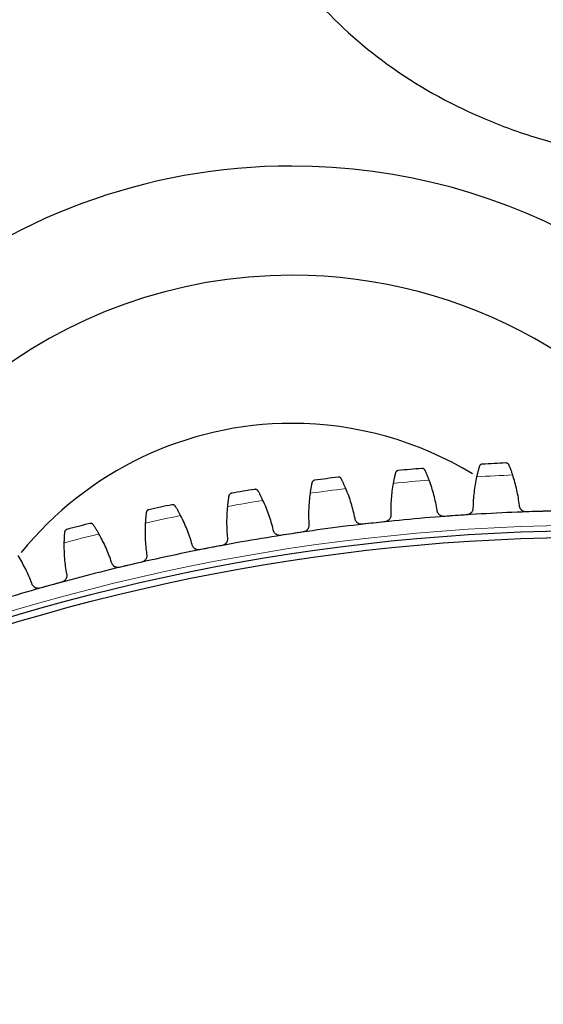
# Model space of a CAD drawing. Header units: inches. Extents: x 0 to 20790, y -12 to 14700.
# Tile 243 of 256: x 9863 to 10021, y 5091 to 5388. Entities that reach past the tile are written whole.
import ezdxf

# ---------------------------------------------------------------- set-up
doc = ezdxf.new("R2010")
doc.units = ezdxf.units.IN
doc.layers.add('1', color=7, linetype='Continuous', true_color=0xffffff)

msp = doc.modelspace()

# ---------------------------------------------------------------- linework, layer by layer
at = {"layer": '1', "color": 110, "linetype": 'Continuous', "lineweight": 13}
msp.add_circle((10038.31, 4618.796), 616.6, dxfattribs=at)
at = {"layer": '1', "color": 2, "linetype": 'Continuous', "lineweight": 25}
for radius in [615, 613]:
    msp.add_circle((10038.31, 4618.796), radius, dxfattribs=at)
for centre, radius, start, end in [((9945.41, 5160.896), 183, 90, 169.97625), ((9945.41, 5160.896), 183, 29.4975, 90), ((9945.41, 5160.896), 150, 90, 167.65875), ((9945.41, 5160.896), 150, 31.44375, 90), ((9945.41, 5160.896), 105.237, 90, 140.99625), ((9945.41, 5160.896), 105.237, 58.74187, 90), ((10038.31, 4618.796), 636, 92.545317, 93.187167), ((10038.31, 4618.796), 636, 94.83831, 95.480161), ((10038.31, 4618.796), 636, 97.131304, 97.773155), ((10038.31, 4618.796), 636, 99.424298, 100.066148), ((10038.31, 4618.796), 636, 101.717291, 102.359142), ((10038.31, 4618.796), 621, 91.719745, 94.012739), ((10038.31, 4618.796), 621, 89.426752, 91.719745), ((10038.31, 4618.796), 636, 104.010285, 104.652135), ((10038.31, 4618.796), 621, 96.305732, 98.598726), ((10038.31, 4618.796), 621, 94.012739, 96.305732), ((10038.31, 4618.796), 621, 98.598726, 100.89172), ((10038.31, 4618.796), 621, 100.89172, 103.184713), ((10038.31, 4618.796), 621, 103.184713, 105.477707), ((10038.31, 4618.796), 621, 105.477707, 107.770701)]:
    msp.add_arc(centre, radius, start, end, dxfattribs=at)
at = {"layer": '1', "color": 110, "linetype": 'Continuous', "lineweight": 13}
for start, end in [(92.371881, 93.360603), (94.664875, 95.653596), (96.957869, 97.94659), (99.250862, 100.239584), (101.543856, 102.532577), (103.83685, 104.825571)]:
    msp.add_arc((10038.31, 4618.796), 632.294, start, end, dxfattribs=at)
at = {"layer": '1', "color": 2, "linetype": 'Continuous', "lineweight": 25}
for points, knots in [([(9915.313, 5496.903), (9915.315, 5494.13), (9915.481, 5487.665), (9916.402, 5476.798), (9918.841, 5461.152), (9924.269, 5440.98), (9934.909, 5417.243), (9951.374, 5393.899), (9974.137, 5373.244), (9995.105, 5361.53), (10010.409, 5355.41), (10018.514, 5352.637), (10026.892, 5350.222), (10032.59, 5348.864), (10035.492, 5348.247)], [0, 0, 0, 0, 0.0399877, 0.0933508, 0.1572418, 0.2683414, 0.3937605, 0.530747, 0.677605, 0.8336496, 0.8742282, 0.9154544, 0.9572209, 1, 1, 1, 1]), ([(10002.95, 5253.813), (10002.948, 5253.813), (10002.947, 5253.813), (10002.944, 5253.812), (10002.942, 5253.812), (10002.938, 5253.812), (10002.929, 5253.811), (10002.908, 5253.81), (10002.867, 5253.805), (10002.832, 5253.799), (10002.762, 5253.785), (10002.717, 5253.773), (10002.582, 5253.725), (10002.496, 5253.681), (10002.376, 5253.593), (10002.337, 5253.56), (10002.282, 5253.506), (10002.264, 5253.487), (10002.23, 5253.446), (10002.213, 5253.425), (10002.165, 5253.36), (10002.136, 5253.313), (10002.086, 5253.211), (10002.064, 5253.156), (10002.046, 5253.098)], [0, 0, 0, 0, 0.0039062, 0.0039062, 0.0078125, 0.0078125, 0.015625, 0.03125, 0.0625, 0.125, 0.125, 0.25, 0.25, 0.5, 0.5, 0.625, 0.625, 0.6875, 0.6875, 0.75, 0.75, 0.875, 0.875, 1, 1, 1, 1]), ([(10011.036, 5253.548), (10011.013, 5253.604), (10010.986, 5253.656), (10010.925, 5253.752), (10010.892, 5253.795), (10010.821, 5253.875), (10010.783, 5253.911), (10010.703, 5253.977), (10010.662, 5254.006), (10010.575, 5254.057), (10010.531, 5254.078), (10010.44, 5254.115), (10010.394, 5254.13), (10010.302, 5254.153), (10010.255, 5254.161), (10010.184, 5254.168), (10010.148, 5254.17), (10010.107, 5254.17), (10010.086, 5254.17), (10010.077, 5254.169), (10010.071, 5254.169), (10010.068, 5254.169), (10010.065, 5254.169)], [0, 0, 0, 0, 0.125, 0.125, 0.25, 0.25, 0.375, 0.375, 0.5, 0.5, 0.625, 0.625, 0.75, 0.75, 0.875, 0.875, 0.9375, 0.96875, 0.984375, 0.9921875, 0.9921875, 1, 1, 1, 1]), ([(10012.142, 5250.549), (10012.09, 5250.706), (10012.039, 5250.859), (10011.936, 5251.16), (10011.834, 5251.454), (10011.733, 5251.735), (10011.658, 5251.94), (10011.633, 5252.008), (10011.596, 5252.108), (10011.584, 5252.141), (10011.559, 5252.207), (10011.547, 5252.239), (10011.487, 5252.4), (10011.394, 5252.646), (10011.306, 5252.87), (10011.223, 5253.084), (10011.182, 5253.185), (10011.134, 5253.305), (10011.125, 5253.328), (10011.106, 5253.375), (10011.079, 5253.443), (10011.052, 5253.507), (10011.036, 5253.548)], [0, 0, 0, 0, 0.125, 0.125, 0.25, 0.375, 0.375, 0.4375, 0.4375, 0.46875, 0.46875, 0.5, 0.5, 0.625, 0.75, 0.75, 0.875, 0.875, 0.90625, 0.90625, 0.9375, 1, 1, 1, 1]), ([(9976.697, 5251.139), (9976.675, 5251.053), (9976.652, 5250.96), (9976.604, 5250.763), (9976.552, 5250.552), (9976.497, 5250.318), (9976.462, 5250.163), (9976.454, 5250.132), (9976.44, 5250.069), (9976.433, 5250.037), (9976.411, 5249.939), (9976.396, 5249.874), (9976.351, 5249.673), (9976.321, 5249.535), (9976.261, 5249.252), (9976.231, 5249.106), (9976.185, 5248.882), (9976.17, 5248.806), (9976.148, 5248.69), (9976.14, 5248.652), (9976.125, 5248.574), (9976.117, 5248.534), (9976.079, 5248.338), (9976.05, 5248.178), (9976.02, 5248.015)], [0, 0, 0, 0, 0.125, 0.125, 0.25, 0.375, 0.375, 0.40625, 0.40625, 0.4375, 0.4375, 0.5, 0.5, 0.625, 0.625, 0.75, 0.75, 0.8125, 0.8125, 0.84375, 0.84375, 0.875, 0.875, 1, 1, 1, 1]), ([(9977.571, 5251.89), (9977.57, 5251.889), (9977.568, 5251.889), (9977.565, 5251.889), (9977.564, 5251.889), (9977.559, 5251.888), (9977.551, 5251.887), (9977.53, 5251.885), (9977.489, 5251.879), (9977.454, 5251.872), (9977.385, 5251.855), (9977.34, 5251.84), (9977.207, 5251.787), (9977.123, 5251.739), (9977.006, 5251.647), (9976.969, 5251.613), (9976.917, 5251.556), (9976.9, 5251.536), (9976.867, 5251.495), (9976.851, 5251.473), (9976.806, 5251.406), (9976.779, 5251.357), (9976.732, 5251.254), (9976.712, 5251.198), (9976.697, 5251.139)], [0, 0, 0, 0, 0.0039062, 0.0039062, 0.0078125, 0.0078125, 0.015625, 0.03125, 0.0625, 0.125, 0.125, 0.25, 0.25, 0.5, 0.5, 0.625, 0.625, 0.6875, 0.6875, 0.75, 0.75, 0.875, 0.875, 1, 1, 1, 1]), ([(9985.661, 5251.949), (9985.636, 5252.004), (9985.607, 5252.055), (9985.543, 5252.148), (9985.508, 5252.19), (9985.434, 5252.267), (9985.394, 5252.301), (9985.312, 5252.363), (9985.269, 5252.391), (9985.181, 5252.438), (9985.136, 5252.458), (9985.044, 5252.491), (9984.997, 5252.504), (9984.904, 5252.523), (9984.856, 5252.529), (9984.785, 5252.533), (9984.75, 5252.534), (9984.708, 5252.533), (9984.688, 5252.532), (9984.679, 5252.531), (9984.673, 5252.531), (9984.67, 5252.53), (9984.667, 5252.53)], [0, 0, 0, 0, 0.125, 0.125, 0.25, 0.25, 0.375, 0.375, 0.5, 0.5, 0.625, 0.625, 0.75, 0.75, 0.875, 0.875, 0.9375, 0.96875, 0.984375, 0.9921875, 0.9921875, 1, 1, 1, 1]), ([(9986.887, 5248.996), (9986.829, 5249.151), (9986.771, 5249.302), (9986.656, 5249.598), (9986.543, 5249.888), (9986.431, 5250.164), (9986.348, 5250.367), (9986.32, 5250.434), (9986.279, 5250.532), (9986.265, 5250.565), (9986.238, 5250.629), (9986.225, 5250.661), (9986.158, 5250.819), (9986.055, 5251.061), (9985.959, 5251.282), (9985.867, 5251.492), (9985.822, 5251.592), (9985.77, 5251.709), (9985.759, 5251.733), (9985.739, 5251.778), (9985.708, 5251.845), (9985.68, 5251.908), (9985.661, 5251.949)], [0, 0, 0, 0, 0.125, 0.125, 0.25, 0.375, 0.375, 0.4375, 0.4375, 0.46875, 0.46875, 0.5, 0.5, 0.625, 0.75, 0.75, 0.875, 0.875, 0.90625, 0.90625, 0.9375, 1, 1, 1, 1]), ([(10002.046, 5253.098), (10002.021, 5253.013), (10001.994, 5252.921), (10001.938, 5252.725), (10001.878, 5252.517), (10001.814, 5252.285), (10001.772, 5252.132), (10001.763, 5252.101), (10001.746, 5252.039), (10001.738, 5252.007), (10001.712, 5251.911), (10001.695, 5251.845), (10001.642, 5251.647), (10001.607, 5251.51), (10001.535, 5251.23), (10001.499, 5251.085), (10001.445, 5250.863), (10001.427, 5250.787), (10001.399, 5250.673), (10001.39, 5250.635), (10001.372, 5250.557), (10001.363, 5250.519), (10001.317, 5250.323), (10001.281, 5250.165), (10001.245, 5250.003)], [0, 0, 0, 0, 0.125, 0.125, 0.25, 0.375, 0.375, 0.40625, 0.40625, 0.4375, 0.4375, 0.5, 0.5, 0.625, 0.625, 0.75, 0.75, 0.8125, 0.8125, 0.84375, 0.84375, 0.875, 0.875, 1, 1, 1, 1]), ([(9951.447, 5248.168), (9951.428, 5248.081), (9951.409, 5247.987), (9951.368, 5247.788), (9951.326, 5247.576), (9951.28, 5247.339), (9951.25, 5247.183), (9951.244, 5247.152), (9951.232, 5247.088), (9951.226, 5247.055), (9951.208, 5246.957), (9951.196, 5246.891), (9951.16, 5246.689), (9951.135, 5246.55), (9951.087, 5246.264), (9951.062, 5246.118), (9951.026, 5245.891), (9951.014, 5245.815), (9950.996, 5245.699), (9950.99, 5245.66), (9950.978, 5245.581), (9950.972, 5245.542), (9950.942, 5245.344), (9950.918, 5245.183), (9950.895, 5245.019)], [0, 0, 0, 0, 0.125, 0.125, 0.25, 0.375, 0.375, 0.40625, 0.40625, 0.4375, 0.4375, 0.5, 0.5, 0.625, 0.625, 0.75, 0.75, 0.8125, 0.8125, 0.84375, 0.84375, 0.875, 0.875, 1, 1, 1, 1]), ([(9952.29, 5248.952), (9952.289, 5248.952), (9952.287, 5248.952), (9952.284, 5248.952), (9952.283, 5248.951), (9952.278, 5248.951), (9952.27, 5248.95), (9952.249, 5248.946), (9952.208, 5248.938), (9952.174, 5248.93), (9952.105, 5248.91), (9952.061, 5248.894), (9951.931, 5248.836), (9951.848, 5248.784), (9951.735, 5248.687), (9951.7, 5248.652), (9951.649, 5248.593), (9951.633, 5248.573), (9951.602, 5248.53), (9951.587, 5248.507), (9951.545, 5248.438), (9951.519, 5248.389), (9951.477, 5248.283), (9951.459, 5248.227), (9951.447, 5248.168)], [0, 0, 0, 0, 0.0039062, 0.0039062, 0.0078125, 0.0078125, 0.015625, 0.03125, 0.0625, 0.125, 0.125, 0.25, 0.25, 0.5, 0.5, 0.625, 0.625, 0.6875, 0.6875, 0.75, 0.75, 0.875, 0.875, 1, 1, 1, 1]), ([(9960.371, 5249.335), (9960.344, 5249.39), (9960.313, 5249.439), (9960.245, 5249.529), (9960.208, 5249.57), (9960.131, 5249.644), (9960.09, 5249.677), (9960.006, 5249.736), (9959.962, 5249.761), (9959.872, 5249.805), (9959.826, 5249.823), (9959.733, 5249.853), (9959.686, 5249.864), (9959.591, 5249.879), (9959.544, 5249.883), (9959.473, 5249.885), (9959.437, 5249.884), (9959.396, 5249.881), (9959.375, 5249.879), (9959.366, 5249.878), (9959.36, 5249.877), (9959.357, 5249.877), (9959.355, 5249.877)], [0, 0, 0, 0, 0.125, 0.125, 0.25, 0.25, 0.375, 0.375, 0.5, 0.5, 0.625, 0.625, 0.75, 0.75, 0.875, 0.875, 0.9375, 0.96875, 0.984375, 0.9921875, 0.9921875, 1, 1, 1, 1]), ([(9961.714, 5246.434), (9961.65, 5246.586), (9961.586, 5246.735), (9961.46, 5247.027), (9961.334, 5247.311), (9961.211, 5247.583), (9961.12, 5247.782), (9961.09, 5247.848), (9961.045, 5247.945), (9961.03, 5247.977), (9961.001, 5248.04), (9960.986, 5248.072), (9960.913, 5248.227), (9960.8, 5248.464), (9960.695, 5248.681), (9960.595, 5248.887), (9960.546, 5248.985), (9960.489, 5249.101), (9960.478, 5249.123), (9960.455, 5249.168), (9960.423, 5249.234), (9960.391, 5249.296), (9960.371, 5249.335)], [0, 0, 0, 0, 0.125, 0.125, 0.25, 0.375, 0.375, 0.4375, 0.4375, 0.46875, 0.46875, 0.5, 0.5, 0.625, 0.75, 0.75, 0.875, 0.875, 0.90625, 0.90625, 0.9375, 1, 1, 1, 1]), ([(9927.147, 5245.006), (9927.145, 5245.006), (9927.144, 5245.006), (9927.141, 5245.005), (9927.139, 5245.005), (9927.135, 5245.004), (9927.126, 5245.003), (9927.106, 5244.998), (9927.065, 5244.989), (9927.031, 5244.979), (9926.964, 5244.957), (9926.92, 5244.939), (9926.792, 5244.875), (9926.712, 5244.821), (9926.603, 5244.719), (9926.569, 5244.682), (9926.521, 5244.621), (9926.505, 5244.6), (9926.476, 5244.556), (9926.462, 5244.534), (9926.422, 5244.463), (9926.399, 5244.412), (9926.361, 5244.305), (9926.346, 5244.249), (9926.335, 5244.189)], [0, 0, 0, 0, 0.0039063, 0.0039063, 0.0078125, 0.0078125, 0.015625, 0.03125, 0.0625, 0.125, 0.125, 0.25, 0.25, 0.5, 0.5, 0.625, 0.625, 0.6875, 0.6875, 0.75, 0.75, 0.875, 0.875, 1, 1, 1, 1]), ([(9935.206, 5245.712), (9935.176, 5245.765), (9935.143, 5245.813), (9935.072, 5245.901), (9935.034, 5245.94), (9934.954, 5246.011), (9934.912, 5246.042), (9934.825, 5246.098), (9934.78, 5246.121), (9934.688, 5246.162), (9934.641, 5246.178), (9934.547, 5246.204), (9934.5, 5246.213), (9934.405, 5246.224), (9934.357, 5246.227), (9934.286, 5246.225), (9934.251, 5246.223), (9934.21, 5246.218), (9934.189, 5246.215), (9934.18, 5246.214), (9934.174, 5246.213), (9934.171, 5246.213), (9934.169, 5246.212)], [0, 0, 0, 0, 0.125, 0.125, 0.25, 0.25, 0.375, 0.375, 0.5, 0.5, 0.625, 0.625, 0.75, 0.75, 0.875, 0.875, 0.9375, 0.96875, 0.984375, 0.9921875, 0.9921875, 1, 1, 1, 1]), ([(9936.664, 5242.867), (9936.594, 5243.017), (9936.524, 5243.163), (9936.386, 5243.449), (9936.249, 5243.728), (9936.116, 5243.995), (9936.017, 5244.19), (9935.984, 5244.254), (9935.935, 5244.35), (9935.919, 5244.381), (9935.887, 5244.443), (9935.871, 5244.474), (9935.792, 5244.626), (9935.67, 5244.859), (9935.556, 5245.072), (9935.447, 5245.273), (9935.395, 5245.369), (9935.333, 5245.482), (9935.321, 5245.505), (9935.297, 5245.548), (9935.261, 5245.613), (9935.228, 5245.673), (9935.206, 5245.712)], [0, 0, 0, 0, 0.125, 0.125, 0.25, 0.375, 0.375, 0.4375, 0.4375, 0.46875, 0.46875, 0.5, 0.5, 0.625, 0.75, 0.75, 0.875, 0.875, 0.90625, 0.90625, 0.9375, 1, 1, 1, 1]), ([(9910.206, 5241.085), (9910.174, 5241.137), (9910.139, 5241.184), (9910.065, 5241.268), (9910.025, 5241.306), (9909.942, 5241.374), (9909.899, 5241.403), (9909.81, 5241.455), (9909.764, 5241.477), (9909.67, 5241.514), (9909.623, 5241.528), (9909.528, 5241.55), (9909.48, 5241.557), (9909.385, 5241.565), (9909.337, 5241.565), (9909.266, 5241.561), (9909.231, 5241.557), (9909.19, 5241.551), (9909.17, 5241.547), (9909.161, 5241.546), (9909.155, 5241.544), (9909.152, 5241.544), (9909.149, 5241.543)], [0, 0, 0, 0, 0.125, 0.125, 0.25, 0.25, 0.375, 0.375, 0.5, 0.5, 0.625, 0.625, 0.75, 0.75, 0.875, 0.875, 0.9375, 0.96875, 0.984375, 0.9921875, 0.9921875, 1, 1, 1, 1]), ([(9926.335, 5244.189), (9926.321, 5244.101), (9926.305, 5244.007), (9926.272, 5243.806), (9926.238, 5243.592), (9926.202, 5243.354), (9926.179, 5243.197), (9926.174, 5243.165), (9926.164, 5243.101), (9926.16, 5243.068), (9926.146, 5242.97), (9926.136, 5242.903), (9926.108, 5242.699), (9926.089, 5242.56), (9926.052, 5242.272), (9926.033, 5242.125), (9926.006, 5241.897), (9925.997, 5241.82), (9925.983, 5241.704), (9925.979, 5241.664), (9925.97, 5241.585), (9925.966, 5241.546), (9925.944, 5241.346), (9925.927, 5241.184), (9925.91, 5241.02)], [0, 0, 0, 0, 0.125, 0.125, 0.25, 0.375, 0.375, 0.40625, 0.40625, 0.4375, 0.4375, 0.5, 0.5, 0.625, 0.625, 0.75, 0.75, 0.8125, 0.8125, 0.84375, 0.84375, 0.875, 0.875, 1, 1, 1, 1]), ([(9901.403, 5239.208), (9901.392, 5239.12), (9901.38, 5239.025), (9901.355, 5238.823), (9901.33, 5238.608), (9901.303, 5238.368), (9901.286, 5238.21), (9901.283, 5238.179), (9901.276, 5238.114), (9901.273, 5238.081), (9901.263, 5237.982), (9901.256, 5237.915), (9901.236, 5237.711), (9901.222, 5237.57), (9901.197, 5237.282), (9901.184, 5237.133), (9901.166, 5236.905), (9901.16, 5236.828), (9901.151, 5236.711), (9901.148, 5236.671), (9901.142, 5236.592), (9901.14, 5236.552), (9901.126, 5236.352), (9901.115, 5236.19), (9901.105, 5236.025)], [0, 0, 0, 0, 0.125, 0.125, 0.25, 0.375, 0.375, 0.40625, 0.40625, 0.4375, 0.4375, 0.5, 0.5, 0.625, 0.625, 0.75, 0.75, 0.8125, 0.8125, 0.84375, 0.84375, 0.875, 0.875, 1, 1, 1, 1]), ([(9902.181, 5240.057), (9902.18, 5240.057), (9902.178, 5240.057), (9902.176, 5240.056), (9902.174, 5240.056), (9902.17, 5240.055), (9902.161, 5240.053), (9902.141, 5240.048), (9902.101, 5240.037), (9902.067, 5240.025), (9902.001, 5240.001), (9901.957, 5239.981), (9901.832, 5239.912), (9901.754, 5239.854), (9901.65, 5239.749), (9901.617, 5239.71), (9901.571, 5239.648), (9901.557, 5239.626), (9901.529, 5239.581), (9901.516, 5239.558), (9901.479, 5239.485), (9901.458, 5239.434), (9901.424, 5239.325), (9901.411, 5239.268), (9901.403, 5239.208)], [0, 0, 0, 0, 0.0039062, 0.0039062, 0.0078125, 0.0078125, 0.015625, 0.03125, 0.0625, 0.125, 0.125, 0.25, 0.25, 0.5, 0.5, 0.625, 0.625, 0.6875, 0.6875, 0.75, 0.75, 0.875, 0.875, 1, 1, 1, 1]), ([(9911.777, 5238.3), (9911.7, 5238.447), (9911.625, 5238.59), (9911.475, 5238.871), (9911.328, 5239.145), (9911.183, 5239.406), (9911.077, 5239.597), (9911.041, 5239.66), (9910.989, 5239.753), (9910.971, 5239.784), (9910.937, 5239.844), (9910.92, 5239.875), (9910.835, 5240.023), (9910.703, 5240.251), (9910.581, 5240.459), (9910.465, 5240.656), (9910.409, 5240.75), (9910.342, 5240.86), (9910.329, 5240.882), (9910.303, 5240.925), (9910.265, 5240.988), (9910.229, 5241.047), (9910.206, 5241.085)], [0, 0, 0, 0, 0.125, 0.125, 0.25, 0.375, 0.375, 0.4375, 0.4375, 0.46875, 0.46875, 0.5, 0.5, 0.625, 0.75, 0.75, 0.875, 0.875, 0.90625, 0.90625, 0.9375, 1, 1, 1, 1]), ([(9975.289, 5238.607), (9975.302, 5238.479), (9975.303, 5238.351), (9975.286, 5238.161), (9975.277, 5238.097), (9975.259, 5238.003), (9975.252, 5237.971), (9975.237, 5237.908), (9975.229, 5237.877), (9975.184, 5237.722), (9975.136, 5237.603), (9975.048, 5237.431), (9975.015, 5237.375), (9974.962, 5237.293), (9974.944, 5237.266), (9974.906, 5237.213), (9974.886, 5237.187), (9974.785, 5237.06), (9974.695, 5236.966), (9974.571, 5236.861), (9974.545, 5236.84), (9974.493, 5236.8), (9974.466, 5236.78), (9974.385, 5236.724), (9974.329, 5236.689), (9974.157, 5236.593), (9974.036, 5236.541), (9973.878, 5236.49), (9973.846, 5236.481), (9973.781, 5236.463), (9973.749, 5236.456), (9973.651, 5236.435), (9973.586, 5236.424), (9973.519, 5236.417)], [0, 0, 0, 0, 0.125, 0.125, 0.1875, 0.1875, 0.21875, 0.21875, 0.25, 0.25, 0.375, 0.375, 0.4375, 0.4375, 0.46875, 0.46875, 0.5, 0.5, 0.625, 0.625, 0.65625, 0.65625, 0.6875, 0.6875, 0.75, 0.75, 0.875, 0.875, 0.90625, 0.90625, 0.9375, 0.9375, 1, 1, 1, 1]), ([(9991.425, 5238.034), (9991.358, 5238.029), (9991.226, 5238.026), (9991.029, 5238.042), (9990.899, 5238.065), (9990.802, 5238.088), (9990.77, 5238.096), (9990.706, 5238.114), (9990.674, 5238.124), (9990.519, 5238.177), (9990.399, 5238.231), (9990.258, 5238.313), (9990.23, 5238.33), (9990.188, 5238.356), (9990.174, 5238.365), (9990.147, 5238.384), (9990.08, 5238.431), (9989.965, 5238.522), (9989.872, 5238.612), (9989.784, 5238.706), (9989.742, 5238.755), (9989.622, 5238.91), (9989.554, 5239.019), (9989.468, 5239.191), (9989.442, 5239.249), (9989.407, 5239.339), (9989.397, 5239.37), (9989.376, 5239.431), (9989.367, 5239.462), (9989.324, 5239.617), (9989.301, 5239.743), (9989.291, 5239.871)], [0, 0, 0, 0, 0.0625, 0.125, 0.1875, 0.1875, 0.21875, 0.21875, 0.25, 0.25, 0.375, 0.375, 0.40625, 0.40625, 0.421875, 0.421875, 0.4375, 0.5, 0.5625, 0.5625, 0.625, 0.625, 0.75, 0.75, 0.8125, 0.8125, 0.84375, 0.84375, 0.875, 0.875, 1, 1, 1, 1]), ([(10000.138, 5240.632), (10000.146, 5240.503), (10000.141, 5240.376), (10000.116, 5240.186), (10000.105, 5240.123), (10000.084, 5240.03), (10000.076, 5239.998), (10000.058, 5239.936), (10000.048, 5239.905), (9999.997, 5239.752), (9999.945, 5239.635), (9999.85, 5239.467), (9999.815, 5239.413), (9999.759, 5239.333), (9999.739, 5239.306), (9999.699, 5239.255), (9999.679, 5239.23), (9999.573, 5239.106), (9999.479, 5239.017), (9999.35, 5238.916), (9999.324, 5238.896), (9999.27, 5238.858), (9999.243, 5238.84), (9999.159, 5238.786), (9999.102, 5238.754), (9998.926, 5238.665), (9998.804, 5238.618), (9998.643, 5238.573), (9998.611, 5238.565), (9998.546, 5238.551), (9998.513, 5238.544), (9998.415, 5238.527), (9998.348, 5238.519), (9998.282, 5238.515)], [0, 0, 0, 0, 0.125, 0.125, 0.1875, 0.1875, 0.21875, 0.21875, 0.25, 0.25, 0.375, 0.375, 0.4375, 0.4375, 0.46875, 0.46875, 0.5, 0.5, 0.625, 0.625, 0.65625, 0.65625, 0.6875, 0.6875, 0.75, 0.75, 0.875, 0.875, 0.90625, 0.90625, 0.9375, 0.9375, 1, 1, 1, 1]), ([(10016.238, 5239.414), (10016.171, 5239.412), (10016.039, 5239.414), (10015.843, 5239.438), (10015.714, 5239.466), (10015.618, 5239.493), (10015.586, 5239.502), (10015.523, 5239.523), (10015.492, 5239.534), (10015.338, 5239.593), (10015.221, 5239.652), (10015.083, 5239.739), (10015.055, 5239.757), (10015.015, 5239.786), (10015.002, 5239.795), (10014.975, 5239.815), (10014.91, 5239.864), (10014.799, 5239.96), (10014.71, 5240.053), (10014.625, 5240.151), (10014.585, 5240.202), (10014.472, 5240.362), (10014.408, 5240.473), (10014.329, 5240.648), (10014.305, 5240.708), (10014.274, 5240.799), (10014.265, 5240.83), (10014.247, 5240.892), (10014.239, 5240.923), (10014.202, 5241.079), (10014.185, 5241.206), (10014.18, 5241.335)], [0, 0, 0, 0, 0.0625, 0.125, 0.1875, 0.1875, 0.21875, 0.21875, 0.25, 0.25, 0.375, 0.375, 0.40625, 0.40625, 0.421875, 0.421875, 0.4375, 0.5, 0.5625, 0.5625, 0.625, 0.625, 0.75, 0.75, 0.8125, 0.8125, 0.84375, 0.84375, 0.875, 0.875, 1, 1, 1, 1]), ([(9885.411, 5235.461), (9885.377, 5235.512), (9885.34, 5235.557), (9885.262, 5235.639), (9885.221, 5235.675), (9885.136, 5235.739), (9885.091, 5235.767), (9885, 5235.815), (9884.954, 5235.835), (9884.859, 5235.868), (9884.811, 5235.881), (9884.715, 5235.899), (9884.667, 5235.904), (9884.572, 5235.908), (9884.524, 5235.906), (9884.453, 5235.899), (9884.418, 5235.894), (9884.377, 5235.886), (9884.357, 5235.882), (9884.348, 5235.88), (9884.343, 5235.878), (9884.34, 5235.878), (9884.337, 5235.877)], [0, 0, 0, 0, 0.125, 0.125, 0.25, 0.25, 0.375, 0.375, 0.5, 0.5, 0.625, 0.625, 0.75, 0.75, 0.875, 0.875, 0.9375, 0.96875, 0.984375, 0.9921875, 0.9921875, 1, 1, 1, 1]), ([(9950.541, 5235.589), (9950.559, 5235.462), (9950.565, 5235.334), (9950.555, 5235.143), (9950.549, 5235.08), (9950.535, 5234.984), (9950.53, 5234.953), (9950.517, 5234.889), (9950.51, 5234.857), (9950.471, 5234.701), (9950.429, 5234.58), (9950.347, 5234.405), (9950.317, 5234.348), (9950.267, 5234.264), (9950.25, 5234.236), (9950.214, 5234.181), (9950.196, 5234.154), (9950.1, 5234.023), (9950.013, 5233.926), (9949.893, 5233.815), (9949.869, 5233.794), (9949.818, 5233.752), (9949.792, 5233.731), (9949.713, 5233.671), (9949.659, 5233.634), (9949.491, 5233.532), (9949.372, 5233.475), (9949.216, 5233.418), (9949.184, 5233.407), (9949.121, 5233.387), (9949.088, 5233.378), (9948.992, 5233.353), (9948.926, 5233.34), (9948.86, 5233.33)], [0, 0, 0, 0, 0.125, 0.125, 0.1875, 0.1875, 0.21875, 0.21875, 0.25, 0.25, 0.375, 0.375, 0.4375, 0.4375, 0.46875, 0.46875, 0.5, 0.5, 0.625, 0.625, 0.65625, 0.65625, 0.6875, 0.6875, 0.75, 0.75, 0.875, 0.875, 0.90625, 0.90625, 0.9375, 0.9375, 1, 1, 1, 1]), ([(9966.687, 5235.662), (9966.621, 5235.655), (9966.488, 5235.647), (9966.291, 5235.654), (9966.16, 5235.672), (9966.063, 5235.691), (9966.03, 5235.698), (9965.965, 5235.714), (9965.934, 5235.722), (9965.776, 5235.769), (9965.655, 5235.818), (9965.509, 5235.894), (9965.481, 5235.91), (9965.438, 5235.935), (9965.424, 5235.943), (9965.396, 5235.961), (9965.327, 5236.005), (9965.209, 5236.091), (9965.112, 5236.177), (9965.02, 5236.268), (9964.976, 5236.316), (9964.851, 5236.466), (9964.778, 5236.572), (9964.685, 5236.74), (9964.657, 5236.797), (9964.619, 5236.886), (9964.607, 5236.916), (9964.584, 5236.976), (9964.574, 5237.007), (9964.524, 5237.16), (9964.497, 5237.285), (9964.482, 5237.413)], [0, 0, 0, 0, 0.0625, 0.125, 0.1875, 0.1875, 0.21875, 0.21875, 0.25, 0.25, 0.375, 0.375, 0.40625, 0.40625, 0.421875, 0.421875, 0.4375, 0.5, 0.5625, 0.5625, 0.625, 0.625, 0.75, 0.75, 0.8125, 0.8125, 0.84375, 0.84375, 0.875, 0.875, 1, 1, 1, 1]), ([(9876.691, 5233.233), (9876.683, 5233.145), (9876.675, 5233.05), (9876.658, 5232.847), (9876.641, 5232.631), (9876.624, 5232.39), (9876.613, 5232.232), (9876.611, 5232.2), (9876.607, 5232.135), (9876.605, 5232.103), (9876.599, 5232.003), (9876.595, 5231.936), (9876.583, 5231.731), (9876.575, 5231.59), (9876.561, 5231.301), (9876.554, 5231.152), (9876.545, 5230.923), (9876.542, 5230.846), (9876.538, 5230.728), (9876.537, 5230.689), (9876.535, 5230.609), (9876.533, 5230.569), (9876.527, 5230.369), (9876.523, 5230.206), (9876.52, 5230.041)], [0, 0, 0, 0, 0.125, 0.125, 0.25, 0.375, 0.375, 0.40625, 0.40625, 0.4375, 0.4375, 0.5, 0.5, 0.625, 0.625, 0.75, 0.75, 0.8125, 0.8125, 0.84375, 0.84375, 0.875, 0.875, 1, 1, 1, 1]), ([(9877.434, 5234.113), (9877.432, 5234.113), (9877.431, 5234.113), (9877.428, 5234.112), (9877.427, 5234.112), (9877.422, 5234.11), (9877.414, 5234.108), (9877.394, 5234.102), (9877.354, 5234.09), (9877.321, 5234.077), (9877.256, 5234.049), (9877.213, 5234.028), (9877.091, 5233.955), (9877.015, 5233.894), (9876.915, 5233.784), (9876.884, 5233.744), (9876.841, 5233.68), (9876.827, 5233.657), (9876.801, 5233.611), (9876.789, 5233.587), (9876.755, 5233.514), (9876.736, 5233.462), (9876.707, 5233.352), (9876.696, 5233.294), (9876.691, 5233.233)], [0, 0, 0, 0, 0.0039062, 0.0039062, 0.0078125, 0.0078125, 0.015625, 0.03125, 0.0625, 0.125, 0.125, 0.25, 0.25, 0.5, 0.5, 0.625, 0.625, 0.6875, 0.6875, 0.75, 0.75, 0.875, 0.875, 1, 1, 1, 1]), ([(9887.092, 5232.742), (9887.01, 5232.885), (9886.929, 5233.026), (9886.768, 5233.3), (9886.61, 5233.567), (9886.455, 5233.822), (9886.341, 5234.009), (9886.303, 5234.071), (9886.247, 5234.161), (9886.228, 5234.192), (9886.191, 5234.251), (9886.173, 5234.28), (9886.082, 5234.426), (9885.941, 5234.648), (9885.811, 5234.851), (9885.687, 5235.043), (9885.627, 5235.135), (9885.556, 5235.242), (9885.542, 5235.264), (9885.515, 5235.305), (9885.474, 5235.367), (9885.436, 5235.424), (9885.411, 5235.461)], [0, 0, 0, 0, 0.125, 0.125, 0.25, 0.375, 0.375, 0.4375, 0.4375, 0.46875, 0.46875, 0.5, 0.5, 0.625, 0.75, 0.75, 0.875, 0.875, 0.90625, 0.90625, 0.9375, 1, 1, 1, 1]), ([(9942.064, 5232.302), (9941.998, 5232.292), (9941.866, 5232.279), (9941.668, 5232.279), (9941.537, 5232.292), (9941.439, 5232.306), (9941.406, 5232.312), (9941.341, 5232.325), (9941.309, 5232.332), (9941.149, 5232.373), (9941.026, 5232.417), (9940.878, 5232.487), (9940.849, 5232.502), (9940.805, 5232.525), (9940.791, 5232.533), (9940.762, 5232.549), (9940.691, 5232.591), (9940.57, 5232.672), (9940.47, 5232.754), (9940.374, 5232.841), (9940.328, 5232.887), (9940.197, 5233.032), (9940.12, 5233.135), (9940.021, 5233.299), (9939.99, 5233.356), (9939.948, 5233.443), (9939.935, 5233.472), (9939.91, 5233.531), (9939.898, 5233.561), (9939.843, 5233.712), (9939.811, 5233.836), (9939.79, 5233.964)], [0, 0, 0, 0, 0.0625, 0.125, 0.1875, 0.1875, 0.21875, 0.21875, 0.25, 0.25, 0.375, 0.375, 0.40625, 0.40625, 0.421875, 0.421875, 0.4375, 0.5, 0.5625, 0.5625, 0.625, 0.625, 0.75, 0.75, 0.8125, 0.8125, 0.84375, 0.84375, 0.875, 0.875, 1, 1, 1, 1]), ([(9925.934, 5231.584), (9925.957, 5231.457), (9925.968, 5231.33), (9925.966, 5231.139), (9925.962, 5231.075), (9925.952, 5230.979), (9925.948, 5230.947), (9925.938, 5230.883), (9925.932, 5230.851), (9925.9, 5230.693), (9925.862, 5230.571), (9925.787, 5230.393), (9925.76, 5230.334), (9925.713, 5230.248), (9925.697, 5230.22), (9925.663, 5230.164), (9925.646, 5230.136), (9925.555, 5230.001), (9925.473, 5229.901), (9925.357, 5229.785), (9925.334, 5229.763), (9925.285, 5229.719), (9925.26, 5229.697), (9925.183, 5229.634), (9925.13, 5229.595), (9924.966, 5229.486), (9924.85, 5229.424), (9924.697, 5229.361), (9924.665, 5229.349), (9924.602, 5229.327), (9924.571, 5229.316), (9924.475, 5229.288), (9924.41, 5229.272), (9924.345, 5229.259)], [0, 0, 0, 0, 0.125, 0.125, 0.1875, 0.1875, 0.21875, 0.21875, 0.25, 0.25, 0.375, 0.375, 0.4375, 0.4375, 0.46875, 0.46875, 0.5, 0.5, 0.625, 0.625, 0.65625, 0.65625, 0.6875, 0.6875, 0.75, 0.75, 0.875, 0.875, 0.90625, 0.90625, 0.9375, 0.9375, 1, 1, 1, 1]), ([(9917.595, 5227.96), (9917.529, 5227.948), (9917.398, 5227.929), (9917.201, 5227.921), (9917.069, 5227.929), (9916.97, 5227.939), (9916.937, 5227.944), (9916.871, 5227.954), (9916.839, 5227.96), (9916.678, 5227.994), (9916.553, 5228.033), (9916.402, 5228.098), (9916.373, 5228.111), (9916.328, 5228.133), (9916.313, 5228.14), (9916.284, 5228.155), (9916.212, 5228.194), (9916.087, 5228.27), (9915.984, 5228.348), (9915.885, 5228.431), (9915.837, 5228.475), (9915.7, 5228.615), (9915.619, 5228.715), (9915.513, 5228.875), (9915.481, 5228.93), (9915.435, 5229.015), (9915.421, 5229.044), (9915.394, 5229.102), (9915.381, 5229.132), (9915.319, 5229.28), (9915.282, 5229.403), (9915.256, 5229.529)], [0, 0, 0, 0, 0.0625, 0.125, 0.1875, 0.1875, 0.21875, 0.21875, 0.25, 0.25, 0.375, 0.375, 0.40625, 0.40625, 0.421875, 0.421875, 0.4375, 0.5, 0.5625, 0.5625, 0.625, 0.625, 0.75, 0.75, 0.8125, 0.8125, 0.84375, 0.84375, 0.875, 0.875, 1, 1, 1, 1]), ([(9893.319, 5222.643), (9893.254, 5222.628), (9893.124, 5222.604), (9892.927, 5222.588), (9892.795, 5222.59), (9892.696, 5222.597), (9892.662, 5222.6), (9892.596, 5222.608), (9892.564, 5222.612), (9892.401, 5222.64), (9892.275, 5222.674), (9892.122, 5222.732), (9892.092, 5222.745), (9892.047, 5222.764), (9892.032, 5222.771), (9892.002, 5222.785), (9891.928, 5222.821), (9891.8, 5222.892), (9891.694, 5222.966), (9891.592, 5223.045), (9891.542, 5223.087), (9891.4, 5223.221), (9891.315, 5223.317), (9891.203, 5223.473), (9891.168, 5223.527), (9891.119, 5223.61), (9891.104, 5223.638), (9891.074, 5223.696), (9891.06, 5223.725), (9890.992, 5223.871), (9890.95, 5223.992), (9890.92, 5224.117)], [0, 0, 0, 0, 0.0625, 0.125, 0.1875, 0.1875, 0.21875, 0.21875, 0.25, 0.25, 0.375, 0.375, 0.40625, 0.40625, 0.421875, 0.421875, 0.4375, 0.5, 0.5625, 0.5625, 0.625, 0.625, 0.75, 0.75, 0.8125, 0.8125, 0.84375, 0.84375, 0.875, 0.875, 1, 1, 1, 1]), ([(9901.507, 5226.597), (9901.535, 5226.471), (9901.551, 5226.345), (9901.556, 5226.153), (9901.555, 5226.09), (9901.549, 5225.993), (9901.546, 5225.961), (9901.539, 5225.897), (9901.534, 5225.865), (9901.508, 5225.706), (9901.475, 5225.582), (9901.408, 5225.401), (9901.382, 5225.342), (9901.339, 5225.254), (9901.324, 5225.224), (9901.293, 5225.167), (9901.277, 5225.139), (9901.192, 5225.001), (9901.113, 5224.897), (9901.002, 5224.777), (9900.98, 5224.754), (9900.933, 5224.707), (9900.908, 5224.685), (9900.834, 5224.619), (9900.783, 5224.578), (9900.624, 5224.462), (9900.51, 5224.396), (9900.359, 5224.326), (9900.328, 5224.313), (9900.266, 5224.288), (9900.235, 5224.277), (9900.141, 5224.244), (9900.077, 5224.226), (9900.012, 5224.211)], [0, 0, 0, 0, 0.125, 0.125, 0.1875, 0.1875, 0.21875, 0.21875, 0.25, 0.25, 0.375, 0.375, 0.4375, 0.4375, 0.46875, 0.46875, 0.5, 0.5, 0.625, 0.625, 0.65625, 0.65625, 0.6875, 0.6875, 0.75, 0.75, 0.875, 0.875, 0.90625, 0.90625, 0.9375, 0.9375, 1, 1, 1, 1]), ([(9869.276, 5216.358), (9869.211, 5216.341), (9869.082, 5216.312), (9868.886, 5216.288), (9868.754, 5216.285), (9868.654, 5216.287), (9868.621, 5216.289), (9868.555, 5216.294), (9868.522, 5216.298), (9868.359, 5216.318), (9868.231, 5216.348), (9868.076, 5216.4), (9868.045, 5216.411), (9867.999, 5216.429), (9867.984, 5216.435), (9867.954, 5216.448), (9867.878, 5216.48), (9867.748, 5216.547), (9867.639, 5216.616), (9867.533, 5216.691), (9867.482, 5216.731), (9867.334, 5216.859), (9867.246, 5216.952), (9867.128, 5217.103), (9867.091, 5217.156), (9867.039, 5217.237), (9867.022, 5217.265), (9866.99, 5217.321), (9866.975, 5217.349), (9866.902, 5217.492), (9866.855, 5217.611), (9866.819, 5217.735)], [0, 0, 0, 0, 0.0625, 0.125, 0.1875, 0.1875, 0.21875, 0.21875, 0.25, 0.25, 0.375, 0.375, 0.40625, 0.40625, 0.421875, 0.421875, 0.4375, 0.5, 0.5625, 0.5625, 0.625, 0.625, 0.75, 0.75, 0.8125, 0.8125, 0.84375, 0.84375, 0.875, 0.875, 1, 1, 1, 1]), ([(9877.298, 5220.637), (9877.332, 5220.512), (9877.352, 5220.386), (9877.366, 5220.196), (9877.367, 5220.132), (9877.365, 5220.036), (9877.363, 5220.003), (9877.358, 5219.939), (9877.355, 5219.907), (9877.335, 5219.747), (9877.307, 5219.621), (9877.247, 5219.438), (9877.224, 5219.377), (9877.185, 5219.288), (9877.171, 5219.258), (9877.142, 5219.2), (9877.127, 5219.171), (9877.047, 5219.029), (9876.973, 5218.923), (9876.867, 5218.798), (9876.845, 5218.774), (9876.8, 5218.726), (9876.777, 5218.702), (9876.706, 5218.633), (9876.656, 5218.59), (9876.501, 5218.468), (9876.391, 5218.397), (9876.243, 5218.322), (9876.212, 5218.308), (9876.151, 5218.28), (9876.121, 5218.268), (9876.028, 5218.232), (9875.964, 5218.211), (9875.9, 5218.193)], [0, 0, 0, 0, 0.125, 0.125, 0.1875, 0.1875, 0.21875, 0.21875, 0.25, 0.25, 0.375, 0.375, 0.4375, 0.4375, 0.46875, 0.46875, 0.5, 0.5, 0.625, 0.625, 0.65625, 0.65625, 0.6875, 0.6875, 0.75, 0.75, 0.875, 0.875, 0.90625, 0.90625, 0.9375, 0.9375, 1, 1, 1, 1])]:
    msp.add_open_spline(points, degree=3, knots=knots, dxfattribs=at)
for points in [[(10014.18, 5241.335), (10014.088, 5242.119), (10013.866, 5243.68), (10013.415, 5245.995), (10012.847, 5248.286), (10012.39, 5249.797), (10012.142, 5250.549)], [(9976.02, 5248.015), (9975.879, 5247.236), (9975.638, 5245.676), (9975.396, 5243.328), (9975.273, 5240.972), (9975.27, 5239.396), (9975.289, 5238.607)], [(9989.291, 5239.871), (9989.169, 5240.651), (9988.884, 5242.201), (9988.341, 5244.497), (9987.682, 5246.764), (9987.165, 5248.255), (9986.887, 5248.996)], [(10001.245, 5250.003), (10001.073, 5249.231), (10000.769, 5247.682), (10000.433, 5245.345), (10000.216, 5242.996), (10000.151, 5241.422), (10000.138, 5240.632)], [(9950.895, 5245.019), (9950.786, 5244.235), (9950.607, 5242.667), (9950.459, 5240.311), (9950.43, 5237.952), (9950.491, 5236.377), (9950.541, 5235.589)], [(9964.482, 5237.413), (9964.328, 5238.187), (9963.981, 5239.725), (9963.347, 5241.997), (9962.598, 5244.235), (9962.022, 5245.705), (9961.714, 5246.434)], [(9939.79, 5233.964), (9939.605, 5234.731), (9939.198, 5236.253), (9938.473, 5238.498), (9937.635, 5240.705), (9937, 5242.151), (9936.664, 5242.867)], [(9925.91, 5241.02), (9925.832, 5240.233), (9925.716, 5238.658), (9925.663, 5236.298), (9925.728, 5233.94), (9925.852, 5232.369), (9925.934, 5231.584)], [(10019.673, 5239.517), (10018.528, 5239.482), (10017.383, 5239.448), (10016.238, 5239.414)], [(10023.108, 5239.62), (10021.963, 5239.586), (10020.818, 5239.551), (10019.673, 5239.517)], [(9901.105, 5236.025), (9901.059, 5235.235), (9901.006, 5233.657), (9901.047, 5231.297), (9901.207, 5228.943), (9901.393, 5227.378), (9901.507, 5226.597)], [(9915.256, 5229.529), (9915.041, 5230.289), (9914.573, 5231.794), (9913.759, 5234.008), (9912.833, 5236.179), (9912.141, 5237.598), (9911.777, 5238.3)], [(9970.103, 5236.039), (9968.964, 5235.914), (9967.826, 5235.788), (9966.687, 5235.662)], [(9973.519, 5236.417), (9972.38, 5236.291), (9971.242, 5236.165), (9970.103, 5236.039)], [(9994.853, 5238.274), (9993.711, 5238.194), (9992.568, 5238.114), (9991.425, 5238.034)], [(9998.282, 5238.515), (9997.139, 5238.434), (9995.996, 5238.354), (9994.853, 5238.274)], [(9890.92, 5224.117), (9890.674, 5224.867), (9890.146, 5226.352), (9889.244, 5228.532), (9888.232, 5230.665), (9887.484, 5232.055), (9887.092, 5232.742)], [(9945.462, 5232.816), (9944.329, 5232.645), (9943.197, 5232.474), (9942.064, 5232.302)], [(9948.86, 5233.33), (9947.728, 5233.159), (9946.595, 5232.988), (9945.462, 5232.816)], [(9876.52, 5230.041), (9876.505, 5229.25), (9876.516, 5227.671), (9876.651, 5225.315), (9876.905, 5222.969), (9877.154, 5221.413), (9877.298, 5220.637)], [(9920.97, 5228.61), (9919.845, 5228.393), (9918.72, 5228.177), (9917.595, 5227.96)], [(9924.345, 5229.259), (9923.22, 5229.043), (9922.095, 5228.826), (9920.97, 5228.61)], [(9866.819, 5217.735), (9866.544, 5218.475), (9865.957, 5219.938), (9864.968, 5222.08), (9863.872, 5224.17), (9863.069, 5225.529), (9862.649, 5226.2)], [(9900.012, 5224.211), (9898.896, 5223.949), (9897.781, 5223.688), (9896.665, 5223.427)], [(9896.665, 5223.427), (9895.55, 5223.166), (9894.435, 5222.904), (9893.319, 5222.643)], [(9875.9, 5218.193), (9874.796, 5217.887), (9873.692, 5217.581), (9872.588, 5217.276)], [(9872.588, 5217.276), (9871.484, 5216.97), (9870.38, 5216.664), (9869.276, 5216.358)]]:
    msp.add_open_spline(points, degree=3, dxfattribs=at)

doc.saveas('drawing.dxf')
